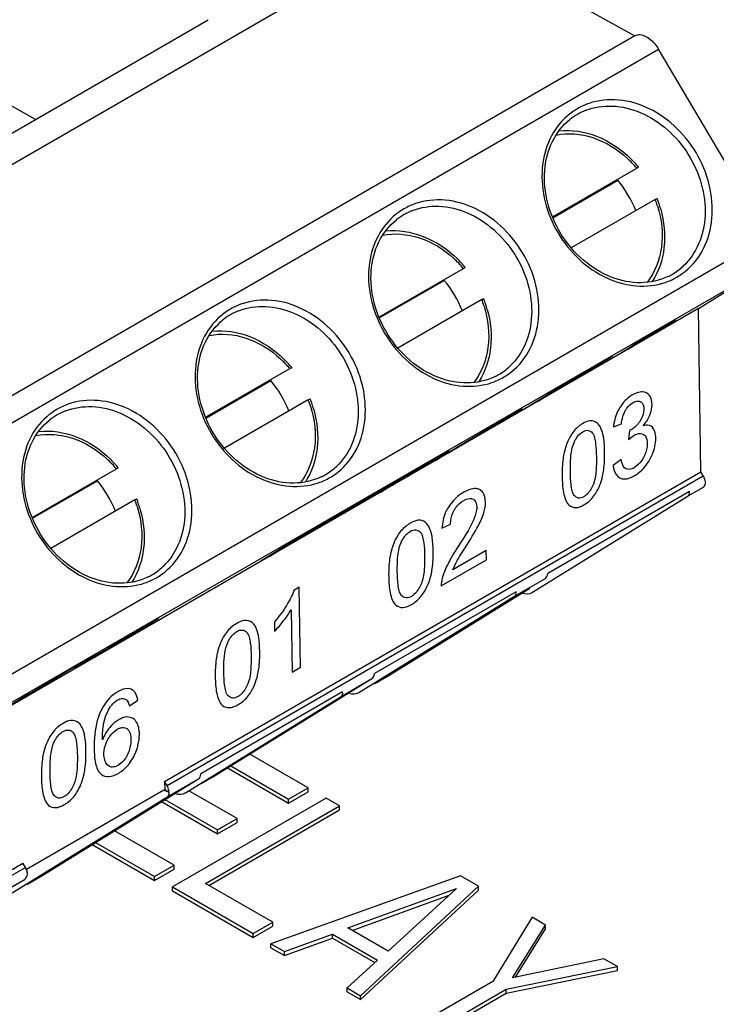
# Model space of a CAD drawing. Header units: inches. Extents: x 0 to 117, y 0 to 83.
# Tile 54 of 77: x 105.308 to 105.876, y 24.809 to 25.611. Entities that reach past the tile are written whole.
import ezdxf

# ---------------------------------------------------------------- set-up
doc = ezdxf.new("R2010")
doc.units = ezdxf.units.IN
doc.header["$LTSCALE"] = 6.431102
doc.header["$MEASUREMENT"] = 0
doc.layers.get('0').update_dxf_attribs({"linetype": 'CONTINUOUS'})
doc.layers.add('02___PRT_ALL_AXES', color=7, linetype='CONTINUOUS')

msp = doc.modelspace()

# ---------------------------------------------------------------- linework, layer by layer
at = {"color": 7, "linetype": 'CONTINUOUS'}
for p, q in [((105.54341, 24.98495), (105.49589, 25.01239)), ((105.48044, 25.00284), (105.52742, 24.97572)), ((105.47776, 25.00117), (105.52742, 24.9725)), ((105.48546, 24.95993), (105.44622, 24.98258)), ((105.52742, 24.97572), (105.54341, 24.98495)), ((105.52742, 24.9725), (105.54341, 24.98173)), ((105.54341, 24.98173), (105.54341, 24.98495)), ((105.424, 24.97373), (105.46947, 24.94748)), ((105.42668, 24.9754), (105.46947, 24.9507)), ((105.55803, 24.97651), (105.43275, 24.90418)), ((105.52742, 24.9725), (105.52742, 24.97572)), ((105.56899, 24.97018), (105.55803, 24.97651)), ((105.45971, 24.90709), (105.56899, 24.97018)), ((105.46249, 24.90548), (105.56899, 24.96697)), ((105.56899, 24.96697), (105.56899, 24.97018)), ((105.46947, 24.9507), (105.48546, 24.95993)), ((105.46947, 24.94748), (105.48546, 24.95671)), ((105.48546, 24.95671), (105.48546, 24.95993)), ((105.43413, 24.92185), (105.3855, 24.94993)), ((105.46947, 24.94748), (105.46947, 24.9507)), ((105.36737, 24.93872), (105.41814, 24.90941)), ((105.37006, 24.94038), (105.41814, 24.91262)), ((105.41814, 24.91262), (105.43413, 24.92185)), ((105.41814, 24.90941), (105.43413, 24.91864)), ((105.43413, 24.91864), (105.43413, 24.92185)), ((105.41814, 24.90941), (105.41814, 24.91262)), ((105.51452, 24.87545), (105.45971, 24.90709)), ((105.66764, 24.91322), (105.51314, 24.85777)), ((105.68226, 24.90479), (105.66764, 24.91322)), ((105.43275, 24.90418), (105.49852, 24.86621)), ((105.43275, 24.90097), (105.43275, 24.90418)), ((105.43275, 24.90097), (105.49852, 24.863)), ((105.57588, 24.87079), (105.66429, 24.90285)), ((105.58622, 24.81558), (105.68226, 24.90479)), ((105.58622, 24.81237), (105.68226, 24.90157)), ((105.66429, 24.90285), (105.60877, 24.85181)), ((105.68226, 24.90157), (105.68226, 24.90479)), ((105.5793, 24.86882), (105.65852, 24.89754)), ((105.49852, 24.86621), (105.51452, 24.87545)), ((105.51452, 24.87223), (105.51452, 24.87545)), ((105.72611, 24.87947), (105.69403, 24.8272)), ((105.73707, 24.87314), (105.72611, 24.87947)), ((105.49852, 24.863), (105.51452, 24.87223)), ((105.49852, 24.863), (105.49852, 24.86621)), ((105.60877, 24.85181), (105.57588, 24.87079)), ((105.71018, 24.83019), (105.73707, 24.87314)), ((105.71249, 24.83068), (105.73707, 24.86993)), ((105.73707, 24.86993), (105.73707, 24.87314)), ((105.5241, 24.85145), (105.56339, 24.86569)), ((105.5241, 24.84823), (105.56339, 24.86248)), ((105.56339, 24.86569), (105.59993, 24.8446)), ((105.56339, 24.86248), (105.56339, 24.86569)), ((105.56339, 24.86248), (105.59778, 24.84262)), ((105.51314, 24.85777), (105.5241, 24.85145)), ((105.51314, 24.85456), (105.51314, 24.85777)), ((105.51314, 24.85456), (105.5241, 24.84823)), ((105.5241, 24.84823), (105.5241, 24.85145)), ((105.59993, 24.8446), (105.57526, 24.82191)), ((105.78457, 24.84572), (105.71018, 24.83019)), ((105.79553, 24.83939), (105.78457, 24.84572)), ((105.70499, 24.82087), (105.79553, 24.83939)), ((105.70499, 24.81766), (105.79553, 24.83618)), ((105.79553, 24.83618), (105.79553, 24.83939)), ((105.69403, 24.8272), (105.63006, 24.79027)), ((105.57526, 24.82191), (105.58622, 24.81558)), ((105.57526, 24.8187), (105.57526, 24.82191)), ((105.57526, 24.8187), (105.58622, 24.81237)), ((105.64102, 24.78394), (105.70499, 24.82087)), ((105.70499, 24.81766), (105.70499, 24.82087)), ((105.58622, 24.81237), (105.58622, 24.81558)), ((105.64102, 24.78073), (105.70499, 24.81766))]:
    msp.add_line(p, q, dxfattribs=at)
at = {"layer": '02___PRT_ALL_AXES', "color": 7, "linetype": 'CONTINUOUS'}
for p, q in [((104.795, 25.20031), (105.64353, 25.6902)), ((105.80942, 25.59777), (105.64353, 25.6902)), ((104.94887, 25.31466), (105.46204, 25.61094)), ((104.96115, 25.10804), (105.80967, 25.59793)), ((104.98066, 25.09697), (105.82918, 25.58686)), ((105.9193, 25.43435), (105.82918, 25.58686)), ((105.32122, 25.52964), (105.29849, 25.5423)), ((105.74261, 25.45018), (105.81139, 25.48989)), ((105.81289, 25.49072), (105.81139, 25.48989)), ((105.81229, 25.49033), (105.81289, 25.49072)), ((105.74286, 25.44957), (105.79585, 25.48017)), ((105.82641, 25.46447), (105.75796, 25.42495)), ((105.82641, 25.46447), (105.82791, 25.46531)), ((105.07077, 24.94445), (105.9193, 25.43435)), ((105.07112, 24.92153), (105.91964, 25.41142)), ((105.60119, 25.36854), (105.66997, 25.40824)), ((105.67147, 25.40908), (105.66997, 25.40824)), ((105.67087, 25.40869), (105.67147, 25.40908)), ((105.86162, 25.37554), (105.91964, 25.41142)), ((105.60144, 25.36792), (105.65443, 25.39852)), ((105.68499, 25.38282), (105.61654, 25.34331)), ((105.68499, 25.38282), (105.68649, 25.38366)), ((105.86162, 25.37554), (105.01802, 24.88849)), ((105.86362, 25.24258), (105.86162, 25.37554)), ((105.80438, 25.34252), (105.84322, 25.36653)), ((105.84322, 25.36653), (105.83881, 25.36399)), ((105.82781, 25.35728), (105.79755, 25.33857)), ((105.813, 25.34869), (105.80841, 25.34585)), ((105.74735, 25.31026), (105.79187, 25.33688)), ((105.79187, 25.33688), (105.78328, 25.33192)), ((105.45977, 25.28689), (105.52855, 25.32659)), ((105.53005, 25.32743), (105.52855, 25.32659)), ((105.52945, 25.32704), (105.53005, 25.32743)), ((105.46002, 25.28628), (105.51301, 25.31687)), ((105.76113, 25.31866), (105.74822, 25.31093)), ((105.73097, 25.30013), (105.74735, 25.31026)), ((105.74978, 25.31258), (105.74082, 25.30741)), ((105.74822, 25.31093), (105.7491, 25.31171)), ((105.7491, 25.31171), (105.74978, 25.31258)), ((105.54357, 25.30117), (105.47512, 25.26166)), ((105.54357, 25.30117), (105.54507, 25.30201)), ((105.73999, 25.30601), (105.7236, 25.29588)), ((105.74082, 25.30741), (105.73999, 25.30601)), ((105.70203, 25.28342), (105.71792, 25.29419)), ((105.71792, 25.29419), (105.70998, 25.2896)), ((105.70998, 25.2896), (105.64992, 25.25334)), ((105.70565, 25.2866), (105.70075, 25.28333)), ((105.70972, 25.28928), (105.70565, 25.2866)), ((105.67558, 25.26863), (105.70075, 25.28333)), ((105.69886, 25.28207), (105.69364, 25.27858)), ((105.79227, 25.27926), (105.79882, 25.28161)), ((105.80537, 25.27612), (105.80475, 25.26871)), ((105.80643, 25.27663), (105.80537, 25.27612)), ((105.65775, 25.25786), (105.67558, 25.26863)), ((105.62441, 25.2388), (105.65852, 25.25989)), ((105.65852, 25.25989), (105.65115, 25.25564)), ((105.65115, 25.25564), (105.61248, 25.23172)), ((105.64726, 25.2518), (105.65183, 25.25463)), ((105.79859, 25.25253), (105.79208, 25.2477)), ((105.31835, 25.20524), (105.38713, 25.24494)), ((105.38863, 25.24578), (105.38713, 25.24494)), ((105.38803, 25.24539), (105.38863, 25.24578)), ((105.63999, 25.24919), (105.59973, 25.22595)), ((105.63542, 25.24637), (105.63999, 25.24919)), ((105.42639, 24.99015), (105.86362, 25.24258)), ((105.42839, 24.98675), (105.86562, 25.23919)), ((105.58615, 25.21725), (105.62149, 25.23784)), ((105.61695, 25.23503), (105.62149, 25.23784)), ((105.86562, 25.23919), (105.86362, 25.24258)), ((105.3186, 25.20463), (105.37159, 25.23522)), ((105.59069, 25.22005), (105.60253, 25.22738)), ((105.6026, 25.22602), (105.60717, 25.22884)), ((105.85323, 25.22279), (105.86576, 25.23002)), ((105.40214, 25.21953), (105.3337, 25.18001)), ((105.40214, 25.21953), (105.40365, 25.22036)), ((105.59973, 25.22595), (105.56105, 25.20203)), ((105.72628, 25.14428), (105.85323, 25.22279)), ((105.85435, 25.22636), (105.73886, 25.15968)), ((105.5667, 25.20616), (105.57748, 25.21267)), ((105.57847, 25.21363), (105.56821, 25.20775)), ((105.57298, 25.20911), (105.58615, 25.21725)), ((105.57748, 25.21267), (105.58096, 25.21492)), ((105.58096, 25.21492), (105.57847, 25.21363)), ((105.56821, 25.20775), (105.54352, 25.1935)), ((105.55127, 25.1971), (105.5667, 25.20616)), ((105.56424, 25.20528), (105.57149, 25.2094)), ((105.56988, 25.20828), (105.56492, 25.20527)), ((105.52939, 25.18445), (105.54966, 25.19634)), ((105.55376, 25.19846), (105.55127, 25.1971)), ((105.55391, 25.19791), (105.55475, 25.19883)), ((105.65255, 25.19663), (105.65959, 25.19984)), ((105.54352, 25.1935), (105.50484, 25.16958)), ((105.53382, 25.18719), (105.54661, 25.19511)), ((105.53793, 25.18939), (105.54181, 25.19162)), ((105.54181, 25.19162), (105.54414, 25.19292)), ((105.54414, 25.19292), (105.5453, 25.19349)), ((105.54532, 25.19328), (105.54464, 25.19256)), ((105.51221, 25.17383), (105.52939, 25.18445)), ((105.68864, 25.17843), (105.66133, 25.16266)), ((105.68875, 25.17078), (105.68864, 25.17843)), ((105.65195, 25.14953), (105.68875, 25.17078)), ((105.66133, 25.16266), (105.66414, 25.16862)), ((105.71181, 25.14114), (105.73687, 25.1556)), ((105.73644, 25.15534), (105.73687, 25.1556)), ((105.53618, 25.14836), (105.53177, 25.14581)), ((105.53716, 25.08325), (105.53618, 25.14836)), ((105.60991, 25.0771), (105.72414, 25.14773)), ((105.58486, 25.06263), (105.71181, 25.14114)), ((105.71293, 25.14471), (105.59744, 25.07803)), ((105.72611, 25.14418), (105.72628, 25.14428)), ((105.4211, 25.12315), (105.41151, 25.11774)), ((105.52956, 25.13004), (105.53032, 25.0793)), ((105.4112, 25.11713), (105.40229, 25.11175)), ((105.40742, 25.11522), (105.41303, 25.11838)), ((105.4122, 25.11751), (105.41812, 25.12112)), ((105.51591, 25.12024), (105.51603, 25.11254)), ((105.38559, 25.10167), (105.40292, 25.11196)), ((105.38877, 25.10413), (105.39747, 25.10939)), ((105.3533, 25.08254), (105.39467, 25.10661)), ((105.3728, 25.09409), (105.38559, 25.10167)), ((105.38224, 25.10038), (105.38877, 25.10413)), ((105.3901, 25.10379), (105.39467, 25.10661)), ((105.32289, 25.06566), (105.36741, 25.09227)), ((105.36741, 25.09227), (105.35882, 25.08732)), ((105.35737, 25.08503), (105.3533, 25.08254)), ((105.53032, 25.0793), (105.53716, 25.08325)), ((105.5977, 25.07004), (105.60991, 25.0771)), ((105.60974, 25.07699), (105.60991, 25.0771)), ((105.33667, 25.07406), (105.32376, 25.06632)), ((105.32376, 25.06632), (105.32464, 25.0671)), ((105.32464, 25.0671), (105.32532, 25.06798)), ((105.46849, 24.99545), (105.59544, 25.07395)), ((105.57039, 25.05949), (105.59544, 25.07395)), ((105.31553, 25.0614), (105.29914, 25.05127)), ((105.30651, 25.05553), (105.32289, 25.06566)), ((105.31636, 25.0628), (105.31553, 25.0614)), ((105.44344, 24.98098), (105.57039, 25.05949)), ((105.57151, 25.06306), (105.45602, 24.99638)), ((105.58468, 25.06253), (105.58486, 25.06263)), ((105.39766, 25.05179), (105.40445, 25.05633)), ((105.45628, 24.9884), (105.46849, 24.99545)), ((105.46832, 24.99534), (105.46849, 24.99545)), ((105.32707, 24.9138), (105.45402, 24.9923)), ((105.42839, 24.98675), (105.42639, 24.99015)), ((105.42639, 24.99015), (105.42649, 24.98341)), ((105.42897, 24.97784), (105.45402, 24.9923)), ((105.31378, 24.91857), (105.42577, 24.98323)), ((105.42649, 24.98341), (105.42577, 24.98312)), ((105.42581, 24.98316), (105.43009, 24.98141)), ((105.43009, 24.98141), (105.42649, 24.98341)), ((105.44326, 24.98088), (105.44344, 24.98098)), ((105.30202, 24.89933), (105.42897, 24.97784)), ((105.28497, 24.9085), (105.3109, 24.92347)), ((105.31291, 24.92008), (105.3109, 24.92347)), ((105.28697, 24.90511), (105.31291, 24.92008)), ((105.28755, 24.89619), (105.3126, 24.91066)), ((105.31455, 24.90657), (105.32707, 24.9138)), ((105.3269, 24.9137), (105.32707, 24.9138))]:
    msp.add_line(p, q, dxfattribs=at)
for centre, radius, start, end in [((105.78995, 25.49154), 0.05407, 108.85639, 119.91987), ((105.78993, 25.49187), 0.05378, 120.07198, 131.17729), ((105.78773, 25.49102), 0.04941, 120.01857, 128.81717), ((105.78782, 25.49079), 0.04965, 111.21058, 119.97412), ((105.74231, 25.43162), 0.09037, 40.14951, 47.23785), ((105.74194, 25.432), 0.0921, 39.6141, 45.43663), ((105.72237, 25.4196), 0.09523, 22.05718, 39.49654), ((105.64853, 25.40989), 0.05407, 108.85639, 119.91987), ((105.74156, 25.432), 0.09084, 17.3998, 20.94376), ((105.74323, 25.43192), 0.09102, 15.6487, 21.5162), ((105.6485, 25.41022), 0.05378, 120.07198, 131.17729), ((105.64631, 25.40938), 0.04941, 120.01857, 128.81717), ((105.6464, 25.40914), 0.04965, 111.21058, 119.97412), ((105.60089, 25.34997), 0.09037, 40.14951, 47.23785), ((105.60052, 25.35035), 0.0921, 39.6141, 45.43663), ((105.8153, 25.44638), 0.04969, 300.04796, 313.18078), ((105.81733, 25.4474), 0.05343, 300.04779, 305.65548), ((105.58095, 25.33795), 0.09523, 22.05718, 39.49654), ((105.81711, 25.44801), 0.05407, 288.85639, 299.91987), ((105.81555, 25.44604), 0.04927, 295.58177, 299.99405), ((105.60014, 25.35035), 0.09084, 17.3998, 20.94376), ((105.60181, 25.35027), 0.09102, 15.6487, 21.5162), ((105.50708, 25.32857), 0.05378, 120.07198, 131.17729), ((105.50711, 25.32825), 0.05407, 108.85639, 119.91987), ((105.50498, 25.32749), 0.04965, 111.21058, 119.97412), ((105.50489, 25.32773), 0.04941, 120.01857, 128.81717), ((104.78805, 27.11358), 2.04088, 300.62047, 300.9881), ((103.75617, 28.8507), 4.06136, 300.42699, 300.66557), ((104.06785, 28.32338), 3.44894, 300.49462, 300.68311), ((103.83775, 28.70968), 3.89857, 300.36336, 300.52753), ((105.45947, 25.26832), 0.09037, 40.14951, 47.23785), ((105.4591, 25.2687), 0.0921, 39.6141, 45.43663), ((105.67388, 25.36473), 0.04969, 300.04796, 313.18078), ((105.43952, 25.2563), 0.09523, 22.05718, 39.49654), ((105.67569, 25.36637), 0.05407, 288.85639, 299.91987), ((105.67413, 25.36439), 0.04927, 295.58177, 299.99405), ((105.67591, 25.36575), 0.05343, 300.04779, 305.65548), ((105.45872, 25.2687), 0.09084, 17.3998, 20.94376), ((105.46039, 25.26862), 0.09102, 15.6487, 21.5162), ((105.36566, 25.24693), 0.05377, 120.0712, 131.17696), ((105.36569, 25.2466), 0.05407, 108.85673, 119.92064), ((105.36356, 25.24585), 0.04965, 111.21058, 119.97412), ((105.36347, 25.24608), 0.04941, 120.01857, 128.81717), ((103.97989, 28.12954), 3.32556, 301.13373, 301.34305), ((105.31805, 25.18668), 0.09037, 40.14951, 47.23785), ((105.31768, 25.18706), 0.0921, 39.6141, 45.43663), ((105.53246, 25.28308), 0.04969, 300.04796, 313.18078), ((105.53427, 25.28472), 0.05407, 288.85639, 299.91987), ((105.53271, 25.28274), 0.04927, 295.58177, 299.99405), ((105.53449, 25.2841), 0.05343, 300.04779, 305.65548), ((105.2981, 25.17465), 0.09523, 22.05718, 39.49654), ((105.3173, 25.18705), 0.09084, 17.3998, 20.94376), ((105.31897, 25.18697), 0.09102, 15.6487, 21.5162), ((105.14637, 25.90508), 0.81542, 300.34021, 300.88324), ((104.77422, 26.5415), 1.55266, 299.96178, 300.32929), ((105.39104, 25.20143), 0.04969, 300.04796, 313.18078), ((105.39285, 25.20306), 0.05407, 288.85673, 299.92064), ((105.39129, 25.20109), 0.04927, 295.58177, 299.99405), ((105.39307, 25.20244), 0.05342, 300.04692, 305.65497), ((106.20007, 23.75179), 1.57723, 119.9981, 120.65145), ((105.87015, 24.31394), 0.9253, 120.00574, 120.72034), ((104.39742, 26.80323), 1.96759, 300.73248, 301.04742), ((101.69014, 31.34037), 7.25092, 300.606272, 300.79417), ((105.95763, 24.16044), 1.10208, 120.63915, 121.47301), ((108.77139, 19.37232), 6.65514, 120.61812, 120.76649), ((106.39712, 23.37126), 2.00434, 120.73389, 120.91504), ((106.28083, 23.55483), 1.78726, 120.74975, 121.11032), ((105.41669, 24.97984), 0.01359, 27.72777, 30.57417), ((105.30134, 24.91323), 0.01344, 23.15593, 30.57417), ((105.38557, 25.00251), 0.11288, 230.82072, 231.04305), ((105.30627, 24.91444), 0.00834, 1.99522, 5.93673)]:
    msp.add_arc(centre, radius, start, end, dxfattribs=at)
for centre, major_axis, ratio, start_param, end_param in [((105.8478, 25.22874), (0.00594, -0.00554), 0.546177, -0.147928, 0.660099), ((105.73428, 25.1632), (-0.00185, 0.0079), 0.539688, -2.962463, -2.154437), ((105.70638, 25.14709), (0.00594, -0.00554), 0.546177, -0.147928, 0.660099), ((105.71271, 25.15917), (0.01485, -0.01385), 0.546177, -0.798462, -0.165706), ((105.59286, 25.08155), (-0.00185, 0.0079), 0.539688, -2.962463, -2.154437), ((105.56496, 25.06544), (0.00594, -0.00554), 0.546177, -0.147928, 0.660099), ((105.57129, 25.07752), (0.01485, -0.01385), 0.546177, -0.798462, -0.165706), ((105.45144, 24.9999), (-0.00185, 0.0079), 0.539688, -2.962463, -2.154437), ((105.42354, 24.9838), (0.00594, -0.00554), 0.546177, -0.147928, 0.660099), ((105.42987, 24.99587), (0.01485, -0.01385), 0.546177, -0.798462, -0.165706), ((105.31002, 24.91826), (-0.00185, 0.0079), 0.539688, -2.962463, -2.154437)]:
    msp.add_ellipse(centre, major_axis=major_axis, ratio=ratio, start_param=start_param, end_param=end_param, dxfattribs=at)
for points, knots in [([(105.80968, 25.59793), (105.81099, 25.59869), (105.81569, 25.59938), (105.82312, 25.59514), (105.82733, 25.59), (105.82918, 25.58686)], [0, 0, 0, 0, 0.187673, 0.548075, 1, 1, 1, 1]), ([(105.76986, 25.53708), (105.77668, 25.53973), (105.79224, 25.54205), (105.82428, 25.53403), (105.85754, 25.50377), (105.87021, 25.46061), (105.86349, 25.42822), (105.85465, 25.41516), (105.8493, 25.41014)], [0, 0, 0, 0, 0.112839, 0.234489, 0.499466, 0.764882, 0.88691, 1, 1, 1, 1]), ([(105.84847, 25.40398), (105.85492, 25.40861), (105.86613, 25.42135), (105.87392, 25.44616), (105.87259, 25.47361), (105.85959, 25.50877), (105.83179, 25.53683), (105.79733, 25.5471), (105.78011, 25.54533), (105.77247, 25.54271)], [0, 0, 0, 0, 0.113016, 0.233034, 0.361916, 0.497096, 0.761795, 0.885007, 1, 1, 1, 1]), ([(105.75452, 25.53235), (105.74866, 25.52722), (105.73883, 25.51378), (105.73066, 25.48004), (105.74274, 25.43448), (105.77688, 25.40196), (105.81048, 25.39246), (105.82716, 25.3943), (105.83459, 25.39684)], [0, 0, 0, 0, 0.114043, 0.235621, 0.498236, 0.762314, 0.885122, 1, 1, 1, 1]), ([(105.83682, 25.40159), (105.83, 25.39832), (105.81403, 25.39487), (105.78942, 25.40003), (105.76671, 25.41413), (105.74869, 25.43526), (105.73755, 25.46073), (105.73476, 25.48737), (105.74082, 25.51183), (105.75085, 25.52477), (105.75676, 25.52952)], [0, 0, 0, 0, 0.111798, 0.232273, 0.362714, 0.499481, 0.63637, 0.767129, 0.887981, 1, 1, 1, 1]), ([(105.74557, 25.51696), (105.75537, 25.51891), (105.77729, 25.51688), (105.79562, 25.5054), (105.80367, 25.49797)], [0, 0, 0, 0, 0.477039, 1, 1, 1, 1]), ([(105.74797, 25.5204), (105.75823, 25.52149), (105.78037, 25.5179), (105.79862, 25.50544), (105.80657, 25.49762)], [0, 0, 0, 0, 0.480795, 1, 1, 1, 1]), ([(105.70705, 25.32233), (105.7135, 25.32696), (105.72471, 25.3397), (105.73249, 25.36451), (105.73117, 25.39196), (105.71817, 25.42712), (105.69037, 25.45518), (105.65591, 25.46545), (105.63869, 25.46368), (105.63105, 25.46107)], [0, 0, 0, 0, 0.113016, 0.233034, 0.361916, 0.497096, 0.761795, 0.885007, 1, 1, 1, 1]), ([(105.62844, 25.45543), (105.63526, 25.45808), (105.65082, 25.4604), (105.68285, 25.45239), (105.71612, 25.42212), (105.72879, 25.37897), (105.72207, 25.34657), (105.71323, 25.33351), (105.70788, 25.32849)], [0, 0, 0, 0, 0.112839, 0.234489, 0.499466, 0.764882, 0.88691, 1, 1, 1, 1]), ([(105.82825, 25.45917), (105.83163, 25.44839), (105.83422, 25.42623), (105.82615, 25.40498), (105.81985, 25.39686)], [0, 0, 0, 0, 0.523466, 1, 1, 1, 1]), ([(105.83088, 25.45647), (105.8337, 25.44637), (105.83581, 25.42569), (105.82926, 25.40569), (105.82401, 25.39748)], [0, 0, 0, 0, 0.518392, 1, 1, 1, 1]), ([(105.6131, 25.4507), (105.60723, 25.44557), (105.59741, 25.43213), (105.58924, 25.39839), (105.60132, 25.35283), (105.63546, 25.32031), (105.66906, 25.31082), (105.68574, 25.31266), (105.69317, 25.31519)], [0, 0, 0, 0, 0.114043, 0.235621, 0.498236, 0.762314, 0.885122, 1, 1, 1, 1]), ([(105.6954, 25.31994), (105.68857, 25.31667), (105.67261, 25.31322), (105.648, 25.31838), (105.62529, 25.33248), (105.60727, 25.35361), (105.59613, 25.37908), (105.59334, 25.40572), (105.5994, 25.43018), (105.60943, 25.44312), (105.61534, 25.44787)], [0, 0, 0, 0, 0.111798, 0.232273, 0.362714, 0.499481, 0.63637, 0.767129, 0.887981, 1, 1, 1, 1]), ([(105.60415, 25.43531), (105.61395, 25.43726), (105.63587, 25.43523), (105.6542, 25.42375), (105.66225, 25.41632)], [0, 0, 0, 0, 0.477039, 1, 1, 1, 1]), ([(105.60655, 25.43875), (105.61681, 25.43984), (105.63895, 25.43625), (105.6572, 25.42379), (105.66514, 25.41597)], [0, 0, 0, 0, 0.480795, 1, 1, 1, 1]), ([(105.56563, 25.24069), (105.57208, 25.24531), (105.58329, 25.25805), (105.59107, 25.28286), (105.58975, 25.31031), (105.57675, 25.34547), (105.54895, 25.37353), (105.51449, 25.38381), (105.49727, 25.38203), (105.48963, 25.37942)], [0, 0, 0, 0, 0.113016, 0.233034, 0.361916, 0.497096, 0.761795, 0.885007, 1, 1, 1, 1]), ([(105.48701, 25.37378), (105.49384, 25.37643), (105.5094, 25.37875), (105.54143, 25.37074), (105.5747, 25.34047), (105.58737, 25.29732), (105.58065, 25.26492), (105.57181, 25.25186), (105.56646, 25.24684)], [0, 0, 0, 0, 0.112839, 0.234489, 0.499466, 0.764882, 0.88691, 1, 1, 1, 1]), ([(105.68683, 25.37752), (105.69021, 25.36674), (105.6928, 25.34458), (105.68473, 25.32334), (105.67843, 25.31521)], [0, 0, 0, 0, 0.523466, 1, 1, 1, 1]), ([(105.68946, 25.37482), (105.69228, 25.36472), (105.69439, 25.34405), (105.68784, 25.32404), (105.68259, 25.31583)], [0, 0, 0, 0, 0.518392, 1, 1, 1, 1]), ([(105.47168, 25.36905), (105.46581, 25.36392), (105.45599, 25.35048), (105.44782, 25.31675), (105.4599, 25.27118), (105.49404, 25.23867), (105.52764, 25.22917), (105.54432, 25.23101), (105.55175, 25.23355)], [0, 0, 0, 0, 0.114043, 0.235621, 0.498236, 0.762314, 0.885122, 1, 1, 1, 1]), ([(105.55398, 25.23829), (105.54715, 25.23503), (105.53119, 25.23157), (105.50658, 25.23673), (105.48387, 25.25083), (105.46585, 25.27197), (105.45471, 25.29743), (105.45192, 25.32407), (105.45797, 25.34853), (105.46801, 25.36147), (105.47392, 25.36622)], [0, 0, 0, 0, 0.111798, 0.232273, 0.362714, 0.499481, 0.63637, 0.767129, 0.887981, 1, 1, 1, 1]), ([(105.46513, 25.3571), (105.47539, 25.35819), (105.49753, 25.3546), (105.51578, 25.34214), (105.52372, 25.33432)], [0, 0, 0, 0, 0.480795, 1, 1, 1, 1]), ([(105.46273, 25.35366), (105.47253, 25.35561), (105.49445, 25.35358), (105.51278, 25.3421), (105.52083, 25.33467)], [0, 0, 0, 0, 0.477039, 1, 1, 1, 1]), ([(105.81605, 25.30761), (105.81542, 25.30764), (105.81259, 25.3075), (105.8099, 25.30638), (105.80801, 25.3053)], [0, 0, 0, 0, 0.226708, 1, 1, 1, 1]), ([(105.42421, 25.15904), (105.43066, 25.16366), (105.44187, 25.1764), (105.44965, 25.20122), (105.44833, 25.22866), (105.43533, 25.26382), (105.40753, 25.29188), (105.37307, 25.30216), (105.35585, 25.30038), (105.34821, 25.29777)], [0, 0, 0, 0, 0.113016, 0.233035, 0.361916, 0.497097, 0.761795, 0.885007, 1, 1, 1, 1]), ([(105.80801, 25.3053), (105.80702, 25.30471), (105.80286, 25.30197), (105.79952, 25.29805), (105.79752, 25.29478)], [0, 0, 0, 0, 0.229745, 1, 1, 1, 1]), ([(105.80825, 25.29884), (105.80881, 25.29915), (105.81069, 25.30014), (105.81325, 25.30034), (105.81455, 25.29955)], [0, 0, 0, 0, 0.294875, 1, 1, 1, 1]), ([(105.81455, 25.29955), (105.81496, 25.2993), (105.81667, 25.29786), (105.81706, 25.29543), (105.81711, 25.29373)], [0, 0, 0, 0, 0.220079, 1, 1, 1, 1]), ([(105.82382, 25.29743), (105.82381, 25.29813), (105.82365, 25.30065), (105.82278, 25.30316), (105.82173, 25.30465)], [0, 0, 0, 0, 0.279497, 1, 1, 1, 1]), ([(105.34559, 25.29214), (105.35241, 25.29478), (105.36797, 25.2971), (105.40001, 25.28909), (105.43328, 25.25882), (105.44595, 25.21567), (105.43923, 25.18327), (105.43039, 25.17021), (105.42504, 25.16519)], [0, 0, 0, 0, 0.112839, 0.234489, 0.499466, 0.764882, 0.88691, 1, 1, 1, 1]), ([(105.54541, 25.29587), (105.54878, 25.28509), (105.55138, 25.26294), (105.54331, 25.24169), (105.53701, 25.23356)], [0, 0, 0, 0, 0.523466, 1, 1, 1, 1]), ([(105.54804, 25.29318), (105.55086, 25.28307), (105.55297, 25.2624), (105.54642, 25.2424), (105.54117, 25.23418)], [0, 0, 0, 0, 0.518392, 1, 1, 1, 1]), ([(105.79752, 25.29478), (105.79676, 25.29357), (105.7942, 25.2887), (105.79282, 25.28327), (105.79227, 25.27926)], [0, 0, 0, 0, 0.26094, 1, 1, 1, 1]), ([(105.79882, 25.28161), (105.79891, 25.28248), (105.7994, 25.28616), (105.8005, 25.28982), (105.80194, 25.29226)], [0, 0, 0, 0, 0.236953, 1, 1, 1, 1]), ([(105.80194, 25.29226), (105.80235, 25.29297), (105.80399, 25.29555), (105.80633, 25.29769), (105.80825, 25.29884)], [0, 0, 0, 0, 0.268627, 1, 1, 1, 1]), ([(105.81711, 25.29373), (105.8171, 25.29291), (105.81695, 25.28935), (105.8155, 25.28586), (105.81389, 25.28363)], [0, 0, 0, 0, 0.229548, 1, 1, 1, 1]), ([(105.82209, 25.28871), (105.82293, 25.29083), (105.82372, 25.29376), (105.82383, 25.29674), (105.82382, 25.29743)], [0, 0, 0, 0, 0.767587, 1, 1, 1, 1]), ([(105.33026, 25.2874), (105.32439, 25.28227), (105.31457, 25.26883), (105.3064, 25.2351), (105.31848, 25.18953), (105.35262, 25.15702), (105.38622, 25.14752), (105.4029, 25.14936), (105.41033, 25.1519)], [0, 0, 0, 0, 0.114043, 0.235621, 0.498236, 0.762314, 0.885122, 1, 1, 1, 1]), ([(105.41256, 25.15665), (105.40573, 25.15338), (105.38977, 25.14993), (105.36516, 25.15508), (105.34245, 25.16918), (105.32443, 25.19032), (105.31329, 25.21578), (105.3105, 25.24242), (105.31655, 25.26688), (105.32659, 25.27982), (105.3325, 25.28457)], [0, 0, 0, 0, 0.111798, 0.232273, 0.362714, 0.499481, 0.63637, 0.767129, 0.887981, 1, 1, 1, 1]), ([(105.77489, 25.28402), (105.77429, 25.28408), (105.77163, 25.28396), (105.76913, 25.28283), (105.76735, 25.28182)], [0, 0, 0, 0, 0.224619, 1, 1, 1, 1]), ([(105.81389, 25.28363), (105.81335, 25.28288), (105.81126, 25.28019), (105.80868, 25.27773), (105.80643, 25.27663)], [0, 0, 0, 0, 0.268951, 1, 1, 1, 1]), ([(105.32371, 25.27545), (105.33397, 25.27654), (105.35611, 25.27295), (105.37436, 25.26049), (105.3823, 25.25267)], [0, 0, 0, 0, 0.480795, 1, 1, 1, 1]), ([(105.76735, 25.28182), (105.76646, 25.28129), (105.76269, 25.27884), (105.75959, 25.27538), (105.75777, 25.27244)], [0, 0, 0, 0, 0.230179, 1, 1, 1, 1]), ([(105.76738, 25.27519), (105.76868, 25.27595), (105.77166, 25.27701), (105.77418, 25.27523), (105.77506, 25.27431)], [0, 0, 0, 0, 0.543411, 1, 1, 1, 1]), ([(105.8241, 25.27876), (105.82279, 25.28007), (105.81988, 25.28085), (105.81739, 25.28026), (105.81669, 25.28006)], [0, 0, 0, 0, 0.718887, 1, 1, 1, 1]), ([(105.82687, 25.26983), (105.82684, 25.27073), (105.82667, 25.27383), (105.82573, 25.2772), (105.8241, 25.27876)], [0, 0, 0, 0, 0.283744, 1, 1, 1, 1]), ([(105.32131, 25.27201), (105.33111, 25.27396), (105.35303, 25.27194), (105.37136, 25.26045), (105.37941, 25.25302)], [0, 0, 0, 0, 0.477039, 1, 1, 1, 1]), ([(105.76028, 25.2664), (105.76067, 25.26732), (105.76229, 25.27075), (105.76497, 25.27377), (105.76738, 25.27519)], [0, 0, 0, 0, 0.264915, 1, 1, 1, 1]), ([(105.77506, 25.27431), (105.7761, 25.27327), (105.77706, 25.27009), (105.77825, 25.26363), (105.7784, 25.25837), (105.77847, 25.25483)], [0, 0, 0, 0, 0.220575, 0.468474, 1, 1, 1, 1]), ([(105.78518, 25.2587), (105.78512, 25.26244), (105.78491, 25.26735), (105.78406, 25.27219), (105.78376, 25.27332)], [0, 0, 0, 0, 0.762372, 1, 1, 1, 1]), ([(105.80935, 25.27225), (105.81001, 25.27263), (105.81227, 25.27382), (105.81532, 25.27394), (105.81687, 25.27298)], [0, 0, 0, 0, 0.295884, 1, 1, 1, 1]), ([(105.81687, 25.27298), (105.81737, 25.27266), (105.81945, 25.2708), (105.81988, 25.26778), (105.81994, 25.26566)], [0, 0, 0, 0, 0.219291, 1, 1, 1, 1]), ([(105.822, 25.25249), (105.82279, 25.2539), (105.82551, 25.25929), (105.82689, 25.2654), (105.82687, 25.26983)], [0, 0, 0, 0, 0.267102, 1, 1, 1, 1]), ([(105.75722, 25.24256), (105.7572, 25.2464), (105.75739, 25.2544), (105.75853, 25.26258), (105.76028, 25.2664)], [0, 0, 0, 0, 0.478031, 1, 1, 1, 1]), ([(105.81994, 25.26566), (105.81995, 25.26474), (105.81975, 25.26075), (105.81837, 25.25687), (105.81691, 25.25417)], [0, 0, 0, 0, 0.230046, 1, 1, 1, 1]), ([(105.75215, 25.25828), (105.75176, 25.2566), (105.75066, 25.25012), (105.75045, 25.24353), (105.75051, 25.23869)], [0, 0, 0, 0, 0.262791, 1, 1, 1, 1]), ([(105.77847, 25.25483), (105.77851, 25.25112), (105.77834, 25.24341), (105.77735, 25.23551), (105.77571, 25.23182)], [0, 0, 0, 0, 0.478974, 1, 1, 1, 1]), ([(105.78352, 25.23915), (105.78391, 25.24082), (105.785, 25.24729), (105.78523, 25.25387), (105.78518, 25.2587)], [0, 0, 0, 0, 0.262554, 1, 1, 1, 1]), ([(105.80255, 25.24495), (105.80065, 25.24579), (105.79939, 25.24902), (105.79876, 25.25174), (105.79859, 25.25253)], [0, 0, 0, 0, 0.720382, 1, 1, 1, 1]), ([(105.81691, 25.25417), (105.81641, 25.25327), (105.81444, 25.25), (105.8116, 25.24722), (105.80919, 25.2458)], [0, 0, 0, 0, 0.267769, 1, 1, 1, 1]), ([(105.80926, 25.23919), (105.81047, 25.23991), (105.81563, 25.24334), (105.81965, 25.24834), (105.822, 25.25249)], [0, 0, 0, 0, 0.229122, 1, 1, 1, 1]), ([(105.79208, 25.2477), (105.79221, 25.24657), (105.79275, 25.24274), (105.79504, 25.23879), (105.79753, 25.23753)], [0, 0, 0, 0, 0.289306, 1, 1, 1, 1]), ([(105.80919, 25.2458), (105.80861, 25.24547), (105.80661, 25.24442), (105.80399, 25.24423), (105.80255, 25.24495)], [0, 0, 0, 0, 0.293243, 1, 1, 1, 1]), ([(105.75051, 25.23869), (105.75063, 25.23429), (105.7509, 25.22781), (105.75302, 25.22001), (105.75477, 25.21644), (105.75615, 25.21534)], [0, 0, 0, 0, 0.539046, 0.783299, 1, 1, 1, 1]), ([(105.76058, 25.22304), (105.75955, 25.22409), (105.75861, 25.22728), (105.75744, 25.23376), (105.75729, 25.23902), (105.75722, 25.24256)], [0, 0, 0, 0, 0.220721, 0.468768, 1, 1, 1, 1]), ([(105.79753, 25.23753), (105.79832, 25.23713), (105.8023, 25.23589), (105.80649, 25.23764), (105.80926, 25.23919)], [0, 0, 0, 0, 0.220123, 1, 1, 1, 1]), ([(105.86729, 25.23288), (105.86734, 25.23337), (105.86731, 25.23557), (105.86649, 25.23772), (105.86562, 25.23919)], [0, 0, 0, 0, 0.22299, 1, 1, 1, 1]), ([(105.68311, 25.22797), (105.68226, 25.22844), (105.67782, 25.22959), (105.67338, 25.2275), (105.67035, 25.22582)], [0, 0, 0, 0, 0.218047, 1, 1, 1, 1]), ([(105.68797, 25.21784), (105.68792, 25.21999), (105.6875, 25.22403), (105.68464, 25.22714), (105.68311, 25.22797)], [0, 0, 0, 0, 0.552139, 1, 1, 1, 1]), ([(105.77571, 25.23182), (105.77443, 25.22891), (105.77237, 25.22514), (105.76906, 25.22262), (105.76824, 25.22216)], [0, 0, 0, 0, 0.771251, 1, 1, 1, 1]), ([(105.67035, 25.22582), (105.66919, 25.22512), (105.66426, 25.22197), (105.66009, 25.21756), (105.65776, 25.2137)], [0, 0, 0, 0, 0.230547, 1, 1, 1, 1]), ([(105.67029, 25.21914), (105.67096, 25.21951), (105.67323, 25.22071), (105.67627, 25.22111), (105.6779, 25.22023)], [0, 0, 0, 0, 0.292815, 1, 1, 1, 1]), ([(105.6779, 25.22023), (105.67837, 25.21997), (105.68035, 25.21853), (105.6809, 25.21582), (105.68094, 25.21396)], [0, 0, 0, 0, 0.221904, 1, 1, 1, 1]), ([(105.76824, 25.22216), (105.76694, 25.2214), (105.76397, 25.22034), (105.76146, 25.22213), (105.76058, 25.22304)], [0, 0, 0, 0, 0.543408, 1, 1, 1, 1]), ([(105.76834, 25.21561), (105.76923, 25.21614), (105.77301, 25.21858), (105.77612, 25.22203), (105.77793, 25.22498)], [0, 0, 0, 0, 0.230144, 1, 1, 1, 1]), ([(105.40399, 25.21422), (105.40736, 25.20345), (105.40996, 25.18129), (105.40189, 25.16004), (105.39559, 25.15191)], [0, 0, 0, 0, 0.523466, 1, 1, 1, 1]), ([(105.40661, 25.21153), (105.40944, 25.20142), (105.41155, 25.18075), (105.405, 25.16075), (105.39975, 25.15253)], [0, 0, 0, 0, 0.518392, 1, 1, 1, 1]), ([(105.65776, 25.2137), (105.65692, 25.21236), (105.65413, 25.20704), (105.65287, 25.20102), (105.65255, 25.19663)], [0, 0, 0, 0, 0.264622, 1, 1, 1, 1]), ([(105.66245, 25.21113), (105.66294, 25.21202), (105.66499, 25.21518), (105.66793, 25.21773), (105.67029, 25.21914)], [0, 0, 0, 0, 0.269587, 1, 1, 1, 1]), ([(105.68094, 25.21396), (105.68098, 25.21304), (105.68056, 25.20907), (105.67913, 25.20531), (105.6779, 25.20252)], [0, 0, 0, 0, 0.231107, 1, 1, 1, 1]), ([(105.75615, 25.21534), (105.75757, 25.21404), (105.76213, 25.21239), (105.76626, 25.21444), (105.76834, 25.21561)], [0, 0, 0, 0, 0.445692, 1, 1, 1, 1]), ([(105.57149, 25.2094), (105.57159, 25.20945), (105.57259, 25.2099), (105.57053, 25.20868), (105.56988, 25.20828)], [0, 0, 0, 0, 0.128559, 1, 1, 1, 1]), ([(105.65959, 25.19984), (105.65959, 25.20074), (105.65973, 25.20464), (105.66095, 25.20852), (105.66245, 25.21113)], [0, 0, 0, 0, 0.230412, 1, 1, 1, 1]), ([(105.55475, 25.19883), (105.55478, 25.19886), (105.55411, 25.19886), (105.55404, 25.19861), (105.55376, 25.19846)], [0, 0, 0, 0, 0.128595, 1, 1, 1, 1]), ([(105.62675, 25.20065), (105.62582, 25.2001), (105.6219, 25.19757), (105.61863, 25.19403), (105.61671, 25.191)], [0, 0, 0, 0, 0.230554, 1, 1, 1, 1]), ([(105.63464, 25.20305), (105.63401, 25.20309), (105.63122, 25.2029), (105.62862, 25.20171), (105.62675, 25.20065)], [0, 0, 0, 0, 0.225321, 1, 1, 1, 1]), ([(105.62677, 25.19401), (105.62813, 25.1948), (105.63117, 25.19595), (105.63387, 25.19426), (105.63481, 25.19334)], [0, 0, 0, 0, 0.545756, 1, 1, 1, 1]), ([(105.5453, 25.19349), (105.54535, 25.1935), (105.54555, 25.19348), (105.54537, 25.19333), (105.54532, 25.19328)], [0, 0, 0, 0, 0.398784, 1, 1, 1, 1]), ([(105.61933, 25.18502), (105.61975, 25.18598), (105.62147, 25.1895), (105.62429, 25.19254), (105.62677, 25.19401)], [0, 0, 0, 0, 0.265714, 1, 1, 1, 1]), ([(105.63481, 25.19334), (105.63588, 25.19234), (105.6369, 25.18918), (105.63814, 25.18275), (105.6383, 25.17749), (105.63837, 25.17394)], [0, 0, 0, 0, 0.219422, 0.467071, 1, 1, 1, 1]), ([(105.6454, 25.178), (105.64533, 25.18173), (105.64512, 25.18664), (105.64423, 25.19146), (105.64391, 25.19258)], [0, 0, 0, 0, 0.762959, 1, 1, 1, 1]), ([(105.61611, 25.16109), (105.6161, 25.163), (105.61617, 25.17102), (105.61678, 25.17941), (105.61933, 25.18502)], [0, 0, 0, 0, 0.235808, 1, 1, 1, 1]), ([(105.61082, 25.17669), (105.61041, 25.175), (105.60926, 25.16851), (105.60903, 25.16189), (105.60909, 25.15704)], [0, 0, 0, 0, 0.26323, 1, 1, 1, 1]), ([(105.63837, 25.17394), (105.63841, 25.17022), (105.63823, 25.16248), (105.63716, 25.15454), (105.63546, 25.15085)], [0, 0, 0, 0, 0.47837, 1, 1, 1, 1]), ([(105.64364, 25.15839), (105.64405, 25.16007), (105.6452, 25.16655), (105.64545, 25.17315), (105.6454, 25.178)], [0, 0, 0, 0, 0.262983, 1, 1, 1, 1]), ([(105.60909, 25.15704), (105.60921, 25.15264), (105.60949, 25.14615), (105.61171, 25.13839), (105.61356, 25.13487), (105.61498, 25.13383)], [0, 0, 0, 0, 0.540527, 0.784238, 1, 1, 1, 1]), ([(105.61962, 25.14166), (105.61856, 25.14266), (105.61756, 25.14584), (105.61634, 25.15228), (105.61619, 25.15755), (105.61611, 25.16109)], [0, 0, 0, 0, 0.219564, 0.467373, 1, 1, 1, 1]), ([(105.63546, 25.15085), (105.63411, 25.14787), (105.63191, 25.14402), (105.62848, 25.14146), (105.62764, 25.14098)], [0, 0, 0, 0, 0.77148, 1, 1, 1, 1]), ([(105.62764, 25.14098), (105.62628, 25.14019), (105.62326, 25.13905), (105.62056, 25.14074), (105.61962, 25.14166)], [0, 0, 0, 0, 0.54578, 1, 1, 1, 1]), ([(105.62774, 25.13443), (105.62866, 25.13498), (105.63259, 25.13751), (105.63587, 25.14103), (105.63778, 25.14407)], [0, 0, 0, 0, 0.230522, 1, 1, 1, 1]), ([(105.61498, 25.13383), (105.61649, 25.13252), (105.62133, 25.13107), (105.62556, 25.13322), (105.62774, 25.13443)], [0, 0, 0, 0, 0.445214, 1, 1, 1, 1]), ([(105.41812, 25.12112), (105.41874, 25.1215), (105.4198, 25.12234), (105.42107, 25.12267), (105.42156, 25.12344), (105.42122, 25.12321), (105.4211, 25.12315)], [0, 0, 0, 0, 0.492017, 0.887326, 0.908418, 1, 1, 1, 1]), ([(105.41303, 25.11838), (105.41311, 25.11842), (105.41412, 25.11881), (105.4119, 25.11756), (105.4112, 25.11713)], [0, 0, 0, 0, 0.09713, 1, 1, 1, 1]), ([(105.48533, 25.119), (105.4844, 25.11845), (105.48048, 25.11592), (105.47721, 25.11238), (105.47529, 25.10935)], [0, 0, 0, 0, 0.230554, 1, 1, 1, 1]), ([(105.49321, 25.1214), (105.49259, 25.12144), (105.4898, 25.12125), (105.48719, 25.12006), (105.48533, 25.119)], [0, 0, 0, 0, 0.225321, 1, 1, 1, 1]), ([(105.47791, 25.10337), (105.47833, 25.10433), (105.48005, 25.10785), (105.48287, 25.11089), (105.48535, 25.11236)], [0, 0, 0, 0, 0.265714, 1, 1, 1, 1]), ([(105.48535, 25.11236), (105.48671, 25.11315), (105.48975, 25.1143), (105.49245, 25.11261), (105.49339, 25.11169)], [0, 0, 0, 0, 0.545756, 1, 1, 1, 1]), ([(105.49339, 25.11169), (105.49446, 25.1107), (105.49548, 25.10753), (105.49672, 25.1011), (105.49688, 25.09584), (105.49695, 25.09229)], [0, 0, 0, 0, 0.219422, 0.467071, 1, 1, 1, 1]), ([(105.50398, 25.09635), (105.50391, 25.10008), (105.5037, 25.10499), (105.50281, 25.10981), (105.50249, 25.11093)], [0, 0, 0, 0, 0.762959, 1, 1, 1, 1]), ([(105.47469, 25.07944), (105.47468, 25.08135), (105.47475, 25.08937), (105.47536, 25.09776), (105.47791, 25.10337)], [0, 0, 0, 0, 0.235808, 1, 1, 1, 1]), ([(105.4694, 25.09504), (105.46899, 25.09335), (105.46784, 25.08686), (105.46761, 25.08024), (105.46767, 25.07539)], [0, 0, 0, 0, 0.26323, 1, 1, 1, 1]), ([(105.49695, 25.09229), (105.49698, 25.08857), (105.49681, 25.08083), (105.49574, 25.07289), (105.49404, 25.0692)], [0, 0, 0, 0, 0.47837, 1, 1, 1, 1]), ([(105.50222, 25.07674), (105.50263, 25.07842), (105.50378, 25.0849), (105.50403, 25.09151), (105.50398, 25.09635)], [0, 0, 0, 0, 0.262983, 1, 1, 1, 1]), ([(105.46767, 25.07539), (105.46779, 25.07099), (105.46807, 25.0645), (105.47029, 25.05674), (105.47214, 25.05322), (105.47356, 25.05218)], [0, 0, 0, 0, 0.540527, 0.784238, 1, 1, 1, 1]), ([(105.4782, 25.06001), (105.47714, 25.06101), (105.47614, 25.06419), (105.47492, 25.07063), (105.47477, 25.0759), (105.47469, 25.07944)], [0, 0, 0, 0, 0.219564, 0.467373, 1, 1, 1, 1]), ([(105.49404, 25.0692), (105.49269, 25.06622), (105.49049, 25.06237), (105.48706, 25.05981), (105.48622, 25.05933)], [0, 0, 0, 0, 0.77148, 1, 1, 1, 1]), ([(105.3884, 25.06336), (105.38702, 25.06255), (105.3812, 25.05862), (105.37688, 25.05269), (105.3745, 25.04783)], [0, 0, 0, 0, 0.228239, 1, 1, 1, 1]), ([(105.39921, 25.06525), (105.39845, 25.06558), (105.39472, 25.06644), (105.39094, 25.0648), (105.3884, 25.06336)], [0, 0, 0, 0, 0.219477, 1, 1, 1, 1]), ([(105.40445, 25.05633), (105.4043, 25.05734), (105.4037, 25.06075), (105.40152, 25.0643), (105.39921, 25.06525)], [0, 0, 0, 0, 0.288283, 1, 1, 1, 1]), ([(105.48622, 25.05933), (105.48486, 25.05854), (105.48184, 25.0574), (105.47913, 25.05909), (105.4782, 25.06001)], [0, 0, 0, 0, 0.54578, 1, 1, 1, 1]), ([(105.48632, 25.05278), (105.48724, 25.05333), (105.49116, 25.05586), (105.49445, 25.05938), (105.49636, 25.06242)], [0, 0, 0, 0, 0.230522, 1, 1, 1, 1]), ([(105.38238, 25.05114), (105.38353, 25.05281), (105.38535, 25.05481), (105.38756, 25.05626), (105.38808, 25.05657)], [0, 0, 0, 0, 0.7694, 1, 1, 1, 1]), ([(105.38808, 25.05657), (105.38869, 25.05691), (105.39077, 25.05799), (105.39355, 25.05797), (105.39495, 25.05707)], [0, 0, 0, 0, 0.296798, 1, 1, 1, 1]), ([(105.47356, 25.05218), (105.47507, 25.05088), (105.47991, 25.04942), (105.48414, 25.05158), (105.48632, 25.05278)], [0, 0, 0, 0, 0.445214, 1, 1, 1, 1]), ([(105.3745, 25.04783), (105.37325, 25.04528), (105.36963, 25.03537), (105.36881, 25.0247), (105.36895, 25.01706)], [0, 0, 0, 0, 0.27097, 1, 1, 1, 1]), ([(105.4008, 25.04134), (105.39923, 25.04228), (105.39497, 25.04336), (105.39104, 25.04163), (105.38909, 25.04051)], [0, 0, 0, 0, 0.449856, 1, 1, 1, 1]), ([(105.34363, 25.0375), (105.3427, 25.03696), (105.33879, 25.03442), (105.33551, 25.03089), (105.33359, 25.02786)], [0, 0, 0, 0, 0.230284, 1, 1, 1, 1]), ([(105.35152, 25.03991), (105.35089, 25.03994), (105.3481, 25.03976), (105.34549, 25.03857), (105.34363, 25.0375)], [0, 0, 0, 0, 0.22535, 1, 1, 1, 1]), ([(105.3757, 25.02408), (105.37568, 25.02537), (105.37574, 25.03077), (105.37634, 25.03621), (105.3774, 25.04019)], [0, 0, 0, 0, 0.238291, 1, 1, 1, 1]), ([(105.38909, 25.04051), (105.38843, 25.04012), (105.38566, 25.03833), (105.38327, 25.036), (105.38164, 25.03407)], [0, 0, 0, 0, 0.233579, 1, 1, 1, 1]), ([(105.40585, 25.02899), (105.40582, 25.03032), (105.40557, 25.03476), (105.40353, 25.03966), (105.4008, 25.04134)], [0, 0, 0, 0, 0.2928, 1, 1, 1, 1]), ([(105.33621, 25.02188), (105.33663, 25.02284), (105.33836, 25.02635), (105.34116, 25.02942), (105.34365, 25.03087)], [0, 0, 0, 0, 0.265706, 1, 1, 1, 1]), ([(105.34365, 25.03087), (105.34502, 25.03165), (105.34803, 25.03279), (105.35078, 25.03114), (105.35169, 25.0302)], [0, 0, 0, 0, 0.545721, 1, 1, 1, 1]), ([(105.35169, 25.0302), (105.35371, 25.02786), (105.35481, 25.02078), (105.3552, 25.01434), (105.35525, 25.0108)], [0, 0, 0, 0, 0.465246, 1, 1, 1, 1]), ([(105.36228, 25.01486), (105.36223, 25.01859), (105.36203, 25.0235), (105.36108, 25.02831), (105.36079, 25.02944)], [0, 0, 0, 0, 0.762783, 1, 1, 1, 1]), ([(105.38002, 25.02426), (105.38052, 25.02516), (105.38254, 25.02844), (105.38539, 25.03127), (105.38783, 25.03269)], [0, 0, 0, 0, 0.267773, 1, 1, 1, 1]), ([(105.38783, 25.03269), (105.38852, 25.03308), (105.39088, 25.03431), (105.39406, 25.0343), (105.39564, 25.03327)], [0, 0, 0, 0, 0.296979, 1, 1, 1, 1]), ([(105.39564, 25.03327), (105.39622, 25.03289), (105.39849, 25.03049), (105.39883, 25.02698), (105.39887, 25.02447)], [0, 0, 0, 0, 0.216889, 1, 1, 1, 1]), ([(105.40374, 25.01631), (105.4041, 25.01739), (105.40532, 25.02151), (105.40589, 25.02584), (105.40585, 25.02899)], [0, 0, 0, 0, 0.265274, 1, 1, 1, 1]), ([(105.33299, 24.99795), (105.33296, 24.99985), (105.33303, 25.00789), (105.33384, 25.01619), (105.33621, 25.02188)], [0, 0, 0, 0, 0.235708, 1, 1, 1, 1]), ([(105.37695, 25.01226), (105.37694, 25.01322), (105.37711, 25.01737), (105.37845, 25.02147), (105.38002, 25.02426)], [0, 0, 0, 0, 0.229989, 1, 1, 1, 1]), ([(105.39887, 25.02447), (105.39888, 25.02345), (105.39874, 25.01904), (105.39751, 25.01462), (105.39592, 25.01162)], [0, 0, 0, 0, 0.230606, 1, 1, 1, 1]), ([(105.3277, 25.01354), (105.32732, 25.01185), (105.32612, 25.00537), (105.32588, 24.99875), (105.32597, 24.99389)], [0, 0, 0, 0, 0.263193, 1, 1, 1, 1]), ([(105.35525, 25.0108), (105.35528, 25.00896), (105.35523, 25.00122), (105.3546, 24.9932), (105.35234, 24.9877)], [0, 0, 0, 0, 0.23634, 1, 1, 1, 1]), ([(105.36052, 24.99525), (105.36091, 24.99693), (105.3621, 25.0034), (105.36236, 25.01001), (105.36228, 25.01486)], [0, 0, 0, 0, 0.262951, 1, 1, 1, 1]), ([(105.36895, 25.01706), (105.369, 25.01301), (105.36942, 25.00581), (105.37203, 24.99805), (105.37469, 24.996)], [0, 0, 0, 0, 0.546501, 1, 1, 1, 1]), ([(105.37854, 25.00524), (105.37772, 25.00679), (105.3771, 25.0092), (105.37696, 25.0116), (105.37695, 25.01226)], [0, 0, 0, 0, 0.726742, 1, 1, 1, 1]), ([(105.39592, 25.01162), (105.39546, 25.01073), (105.3936, 25.00749), (105.39092, 25.00462), (105.38854, 25.00325)], [0, 0, 0, 0, 0.266724, 1, 1, 1, 1]), ([(105.38854, 25.00325), (105.38806, 25.00297), (105.38631, 25.00208), (105.38424, 25.00171), (105.38285, 25.00192)], [0, 0, 0, 0, 0.281927, 1, 1, 1, 1]), ([(105.38875, 24.99677), (105.38955, 24.99724), (105.39292, 24.99941), (105.39579, 25.0023), (105.39767, 25.00474)], [0, 0, 0, 0, 0.232301, 1, 1, 1, 1]), ([(105.3365, 24.97852), (105.3345, 24.98087), (105.33343, 24.98796), (105.33304, 24.9944), (105.33299, 24.99795)], [0, 0, 0, 0, 0.465565, 1, 1, 1, 1]), ([(105.37469, 24.996), (105.37646, 24.99469), (105.38168, 24.99323), (105.38639, 24.99542), (105.38875, 24.99677)], [0, 0, 0, 0, 0.44749, 1, 1, 1, 1]), ([(105.32597, 24.99389), (105.32602, 24.98949), (105.3265, 24.98159), (105.3291, 24.97315), (105.33186, 24.97069)], [0, 0, 0, 0, 0.543621, 1, 1, 1, 1]), ([(105.35234, 24.9877), (105.35102, 24.98471), (105.34879, 24.98089), (105.34536, 24.97832), (105.34452, 24.97784)], [0, 0, 0, 0, 0.771479, 1, 1, 1, 1]), ([(105.34452, 24.97784), (105.34315, 24.97706), (105.34015, 24.97592), (105.33741, 24.97757), (105.3365, 24.97852)], [0, 0, 0, 0, 0.545748, 1, 1, 1, 1]), ([(105.34462, 24.97129), (105.34555, 24.97183), (105.34946, 24.97436), (105.35275, 24.97789), (105.35466, 24.98093)], [0, 0, 0, 0, 0.230213, 1, 1, 1, 1]), ([(105.33186, 24.97069), (105.33338, 24.96939), (105.3382, 24.96794), (105.34245, 24.97005), (105.34462, 24.97129)], [0, 0, 0, 0, 0.445237, 1, 1, 1, 1])]:
    msp.add_open_spline(points, degree=3, knots=knots, dxfattribs=at)
for points in [[(105.82173, 25.30465), (105.82048, 25.30638), (105.81819, 25.30752), (105.81605, 25.30761)], [(105.7803, 25.28104), (105.77902, 25.28265), (105.77694, 25.28387), (105.77489, 25.28402)], [(105.81669, 25.28006), (105.81891, 25.28263), (105.82084, 25.28555), (105.82209, 25.28871)], [(105.78376, 25.27332), (105.78304, 25.27604), (105.78206, 25.27883), (105.7803, 25.28104)], [(105.75777, 25.27244), (105.75504, 25.26816), (105.75332, 25.26322), (105.75215, 25.25828)], [(105.80475, 25.26871), (105.80619, 25.27), (105.80767, 25.27129), (105.80935, 25.27225)], [(105.77793, 25.22498), (105.78064, 25.22927), (105.78237, 25.2342), (105.78352, 25.23915)], [(105.86576, 25.23002), (105.86668, 25.23059), (105.86717, 25.2318), (105.86729, 25.23288)], [(105.68673, 25.2094), (105.68751, 25.21213), (105.68802, 25.21499), (105.68797, 25.21784)], [(105.68229, 25.19884), (105.68405, 25.20223), (105.68569, 25.20572), (105.68673, 25.2094)], [(105.6403, 25.20021), (105.63894, 25.20182), (105.63675, 25.20295), (105.63464, 25.20305)], [(105.64391, 25.19258), (105.64316, 25.19529), (105.64212, 25.19806), (105.6403, 25.20021)], [(105.6779, 25.20252), (105.67462, 25.1952), (105.67017, 25.18846), (105.66583, 25.18173)], [(105.67193, 25.18136), (105.67554, 25.18709), (105.67916, 25.19284), (105.68229, 25.19884)], [(105.61671, 25.191), (105.61389, 25.18668), (105.61205, 25.1817), (105.61082, 25.17669)], [(105.66583, 25.18173), (105.66269, 25.17685), (105.65961, 25.17192), (105.65702, 25.16673)], [(105.66414, 25.16862), (105.66653, 25.17299), (105.66927, 25.17716), (105.67193, 25.18136)], [(105.65702, 25.16673), (105.65523, 25.16313), (105.65363, 25.1594), (105.65264, 25.15551)], [(105.63778, 25.14407), (105.64059, 25.1484), (105.64243, 25.15338), (105.64364, 25.15839)], [(105.65264, 25.15551), (105.65213, 25.15357), (105.65184, 25.15153), (105.65195, 25.14953)], [(105.53177, 25.14581), (105.53039, 25.14152), (105.52816, 25.1375), (105.52583, 25.13364)], [(105.52583, 25.13364), (105.52295, 25.12888), (105.51958, 25.12442), (105.51591, 25.12024)], [(105.52315, 25.12079), (105.52546, 25.12375), (105.52768, 25.12679), (105.52956, 25.13004)], [(105.49888, 25.11856), (105.49752, 25.12017), (105.49532, 25.1213), (105.49321, 25.1214)], [(105.50249, 25.11093), (105.50174, 25.11364), (105.5007, 25.11642), (105.49888, 25.11856)], [(105.51603, 25.11254), (105.51861, 25.11511), (105.52092, 25.11793), (105.52315, 25.12079)], [(105.47529, 25.10935), (105.47247, 25.10503), (105.47063, 25.10005), (105.4694, 25.09504)], [(105.49636, 25.06242), (105.49917, 25.06675), (105.50101, 25.07173), (105.50222, 25.07674)], [(105.3774, 25.04019), (105.37849, 25.04405), (105.38009, 25.04784), (105.38238, 25.05114)], [(105.39495, 25.05707), (105.39656, 25.05593), (105.39721, 25.05372), (105.39766, 25.05179)], [(105.35718, 25.03707), (105.35582, 25.03868), (105.35363, 25.03981), (105.35152, 25.03991)], [(105.36079, 25.02944), (105.36006, 25.03215), (105.35898, 25.0349), (105.35718, 25.03707)], [(105.33359, 25.02786), (105.33078, 25.02353), (105.3289, 25.01856), (105.3277, 25.01354)], [(105.38164, 25.03407), (105.37913, 25.03112), (105.37718, 25.02766), (105.3757, 25.02408)], [(105.39767, 25.00474), (105.40033, 25.00818), (105.40234, 25.01218), (105.40374, 25.01631)], [(105.38285, 25.00192), (105.38105, 25.00219), (105.3794, 25.00364), (105.37854, 25.00524)], [(105.35466, 24.98093), (105.35746, 24.98526), (105.35934, 24.99023), (105.36052, 24.99525)], [(105.43009, 24.98141), (105.43003, 24.98306), (105.42949, 24.98471), (105.42872, 24.98617)], [(105.31456, 24.91531), (105.31445, 24.91641), (105.31413, 24.9175), (105.3137, 24.91852)]]:
    msp.add_open_spline(points, degree=3, dxfattribs=at)

doc.saveas('drawing.dxf')
